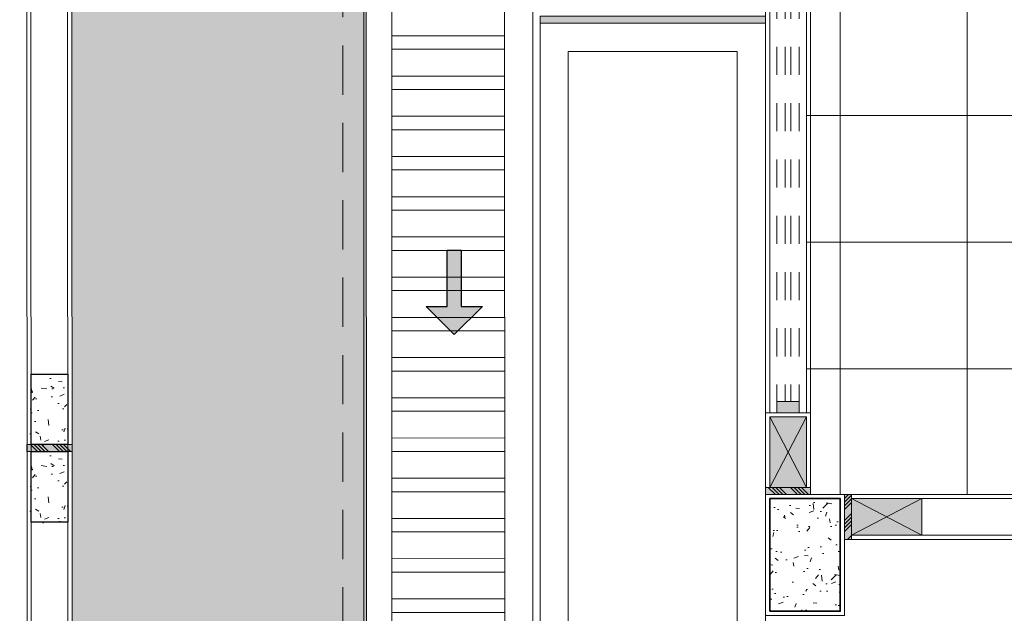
# Model space of a CAD drawing. Header units: millimetres. Extents: x -8931983 to 9630244, y 4 to 18563053.
# Tile 90 of 256: x 349090.89 to 349094.38, y 9281979.03 to 9281981.14. Entities that reach past the tile are written whole.
import ezdxf

# ---------------------------------------------------------------- set-up
doc = ezdxf.new("R2010")
doc.units = ezdxf.units.MM
for name, pattern in [('01 nivel$0$HIDDEN2', [0.1875, 0.125, -0.0625]), ('CONTINUA', [0]), ('DASHED2', [0.375, 0.25, -0.125])]:
    doc.linetypes.add(name, pattern=pattern)
for name, color, linetype, lineweight in [('.', 7, 'Continuous', 0), ('0_ CUNETAS', 151, 'Continuous', 5), ('0_PROYECCIONES 1', 1, 'DASHED2', 0), ('0_VANOS', 30, 'Continuous', 9), ('Cerco Perimetrico', 151, 'Continuous', 18), ('COLUMNAS', 3, 'Continuous', 35), ('COLUMNETAS TOP', 253, 'Continuous', 0), ('CUNETAS', 5, 'Continuous', 0), ('HIERVA', 108, 'Continuous', 0), ('JUNTAS DE DILATACIÓN', 160, 'CONTINUA', 9), ('MURO', 133, 'Continuous', 15), ('S-COLS', 7, 'Continuous', 18), ('TARRAJEO', 32, 'Continuous', 0), ('vereda', 254, 'Continuous', 5)]:
    doc.layers.add(name, color=color, linetype=linetype, lineweight=lineweight)
doc.layers.add('0_COLUMNA ACHURADO', color=250, linetype='Continuous', lineweight=0, true_color=0x363636)
doc.layers.add('0_TEXTURA PISOS', color=252, linetype='Continuous', lineweight=0, true_color=0x8c8c8c)
doc.layers.add('COLUMNA T.E', color=6, linetype='Continuous')

# ---------------------------------------------------------------- blocks, each defined once
blk = doc.blocks.new('*U3857')
at = {"layer": '.', "lineweight": 30}
h = blk.add_hatch(color=1, dxfattribs=at)
h.dxf.hatch_style = 1
h.paths.add_polyline_path([(-0.0249999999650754, -0.0500000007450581), (-0.0999999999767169, -0.0500000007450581), (0, -0.150000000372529), (0.1000000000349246, -0.0500000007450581), (0.0250000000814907, -0.0500000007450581), (0.0250000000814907, 0.1499999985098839), (-0.0249999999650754, 0.1499999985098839)])
at = {"layer": '0_ CUNETAS', "color": 1, "lineweight": 30}
blk.add_lwpolyline([(-0.099999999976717, -0.0500000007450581), (-0.0249999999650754, -0.0500000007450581), (-0.0249999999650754, 0.1499999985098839), (0.0250000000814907, 0.1499999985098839), (0.0250000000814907, -0.0500000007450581), (0.1000000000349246, -0.0500000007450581), (0, -0.150000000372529)], close=True, dxfattribs=at)
blk = doc.blocks.new('*U3858')
at = {"layer": '0_ CUNETAS', "color": 0, "linetype": 'ByBlock', "lineweight": -2, "transparency": 16777216}
blk.add_blockref('*U3857', (3.8e-15, 61.6), dxfattribs=at)
blk = doc.blocks.new('red drenaje')
at = {"layer": '0_ CUNETAS', "lineweight": 0}
h = blk.add_hatch(dxfattribs=at)
h.set_pattern_fill('ANSI32', color=256, scale=0.015, angle=135)
h.set_pattern_definition([(180, (7.25291264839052, 111.2328040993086), (0, -0.142875), []), (180, (7.205287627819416, 111.2804291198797), (0, -0.142875), [])])
h.paths.add_polyline_path([(-58.43200155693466, 109.0031581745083), (-58.83198575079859, 109.0031581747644), (-58.82512989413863, 56.72354690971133), (-58.42512981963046, 56.72349707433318)])
for p, q in [((-58.92505681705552, 56.62337250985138, -4.399712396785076), (-58.9320095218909, 109.1031581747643, -4.399712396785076)), ((-58.32503028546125, 56.62367148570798, -4.399712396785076), (-58.33188565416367, 109.1031581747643, -4.399712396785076))]:
    blk.add_line(p, q, dxfattribs=at)
at = {"layer": '0_ CUNETAS', "lineweight": 0, "elevation": -24.94835000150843}
blk.add_lwpolyline([(-58.43200155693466, 109.0031581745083), (-58.83198575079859, 109.0031581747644), (-58.82512989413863, 56.72354690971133), (-58.42512981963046, 56.72349707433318)], close=True, dxfattribs=at)
at = {"layer": '0_ CUNETAS', "lineweight": 0}
blk.add_blockref('*U3858', (-58.60489153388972, 0.5706810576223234, -24.94835000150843), dxfattribs=at)
blk = doc.blocks.new('VEREDAA PG EDF 09')
at = {"layer": '.', "true_color": 0x939598}
h = blk.add_hatch(color=252, dxfattribs=at)
h.dxf.hatch_style = 1
h.paths.add_polyline_path([(-7.030000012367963, -6.876199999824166), (-7.030000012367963, -6.850799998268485), (-7.830000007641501, -6.850799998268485), (-7.830000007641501, -6.876199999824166)])
at = {"layer": 'vereda'}
for p, q in [((-7.830000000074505, -9.876199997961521, -726.0150417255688), (-7.830000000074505, -6.876199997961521, -726.0150417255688)), ((-7.830000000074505, -6.876199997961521, -726.0150417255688), (-7.030000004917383, -6.876199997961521, -726.0150417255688)), ((-7.030000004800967, -9.876199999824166, -726.0150417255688), (-7.030000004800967, -6.876199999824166, -726.0150417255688)), ((-7.730000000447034, -9.77619999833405, -726.0150417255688), (-7.730000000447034, -6.976199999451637, -726.0150417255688)), ((-7.730000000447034, -6.976199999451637, -726.0150417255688), (-7.130000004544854, -6.976199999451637, -726.0150417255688)), ((-7.130000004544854, -6.976199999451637, -726.0150417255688), (-7.130000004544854, -9.77619999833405, -726.0150417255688))]:
    blk.add_line(p, q, dxfattribs=at)
at = {"layer": 'vereda', "elevation": -726.0150417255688}
blk.add_lwpolyline([(-7.030000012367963, -6.876199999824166), (-7.030000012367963, -6.850799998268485), (-7.830000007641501, -6.850799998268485), (-7.830000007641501, -6.876199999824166)], close=True, dxfattribs=at)
blk = doc.blocks.new('FENENFONFNK')
at = {"layer": '.', "true_color": 0xadddf7, "transparency": 33554572}
h = blk.add_hatch(color=141, dxfattribs=at)
h.dxf.hatch_style = 1
h.paths.add_polyline_path([(-5.829999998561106, -7.725000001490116), (-5.829999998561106, -7.75), (-5.669999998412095, -7.75), (-5.669999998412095, -7.725000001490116)])
h = blk.add_hatch(color=141, dxfattribs=at)
h.dxf.hatch_style = 1
h.paths.add_polyline_path([(-5.524999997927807, -7.750000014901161), (-5.549999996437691, -7.750000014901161), (-5.549999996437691, -7.910000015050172), (-5.524999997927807, -7.910000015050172)])
at = {"linetype": 'Continuous', "true_color": 0xbebebe}
blk.add_hatch(color=9, dxfattribs=at).paths.add_polyline_path([(-5.789983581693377, -7.419999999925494), (-5.709983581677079, -7.419999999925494), (-5.709983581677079, -7.460000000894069), (-5.789983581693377, -7.460000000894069)])
at = {"layer": '0_COLUMNA ACHURADO'}
h = blk.add_hatch(dxfattribs=at)
h.set_pattern_fill('AR-CONC', color=256, scale=0.00088)
h.set_pattern_definition([(50, (-5.690000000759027, -7.964999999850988), (0.1603225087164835, -0.0140263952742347), [0.016764, -0.184404]), (355, (-5.690000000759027, -7.964999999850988), (-0.031014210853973, 0.1681300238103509), [0.0134112, -0.1475237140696]), (100.4514446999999, (-5.676639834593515, -7.96616886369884), (0.1293082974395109, 0.1541036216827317), [0.014247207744, -0.1567194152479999]), (46.1842, (-5.690000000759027, -7.920296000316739), (0.2385495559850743, -0.0369972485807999), [0.025146, -0.2766059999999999]), (96.63555761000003, (-5.670120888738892, -7.923379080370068), (0.2089156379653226, 0.2177349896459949), [0.0213708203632, -0.2350793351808]), (351.18415117, (-5.690000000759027, -7.920296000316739), (0.2089156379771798, 0.2177349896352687), [0.0201167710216, -0.2212845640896]), (21, (-5.667648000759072, -7.93147199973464), (0.1334206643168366, -0.0899933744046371), [0.016764, -0.184404]), (326, (-5.667648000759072, -7.93147199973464), (0.0543857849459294, 0.1620854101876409), [0.0134112, -0.1475232]), (71.45144499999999, (-5.656529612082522, -7.938971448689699), (0.1878064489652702, 0.0720920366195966), [0.014247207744, -0.1567191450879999]), (37.49999999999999, (-5.690000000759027, -7.964999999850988), (0.0027179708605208, 0.0744084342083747), [0, -0.14573504, 0, -0.1497584, 0, -0.148082]), (7.499999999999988, (-5.690000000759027, -7.964999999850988), (0.0588013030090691, 0.0881589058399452), [0, -0.08538464, 0, -0.14238224, 0, -0.0564388]), (327.5, (-5.73984496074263, -7.964999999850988), (0.1193197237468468, -0.0050412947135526), [0, -0.05588, 0, -0.1743456, 0, -0.2313432]), (317.5, (-5.762196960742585, -7.964999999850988), (0.1303536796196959, 0.0223753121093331), [0, -0.072644, 0, -0.11578336, 0, -0.1642872])])
h.paths.add_polyline_path([(-5.815000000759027, -7.765000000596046), (-5.815000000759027, -8.165000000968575), (-5.565000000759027, -8.165000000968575), (-5.565000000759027, -7.765000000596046)])
at = {"layer": '0_TEXTURA PISOS'}
h = blk.add_hatch(dxfattribs=at)
h.set_pattern_fill('_USER', color=256, scale=0.45, angle=180, style=0, double=1, pattern_type=0)
h.set_pattern_definition([(180, (0, 0), (-1e-16, -0.45), []), (270, (0, 0), (0.45, -1e-16), [])])
h.paths.add_polyline_path([(-4.095088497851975, -4.03060258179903), (-5.524999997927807, -4.03005547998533), (-5.524999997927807, -4.030568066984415), (-5.549999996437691, -4.030568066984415), (-5.670000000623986, -4.030324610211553), (-5.670000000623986, -5.890567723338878), (-5.644998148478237, -5.890567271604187), (-5.645009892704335, -5.240567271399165), (-5.605009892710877, -5.240566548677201), (-5.605009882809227, -5.241114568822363, -0.3943939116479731), (-4.994998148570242, -5.890555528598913), (-4.969998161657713, -5.890555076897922), (-4.969998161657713, -5.830568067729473), (-4.095036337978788, -5.830542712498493)], flags=17)
h.paths.add_polyline_path([(-0.1599999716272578, -4.320568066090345), (-0.1600000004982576, -4.054999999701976), (-0.1600000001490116, -4.030000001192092), (-0.2800000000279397, -4.030000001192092), (-0.2800000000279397, -4.030568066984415), (-0.3049999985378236, -4.030568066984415), (-0.6691479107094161, -4.030568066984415), (-0.6691462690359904, -4.259656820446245), (-0.6720408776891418, -4.293378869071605), (-0.6806326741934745, -4.326023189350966), (-0.694647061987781, -4.356546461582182), (-0.7136361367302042, -4.383973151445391), (-0.7369930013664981, -4.407426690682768), (-0.7639711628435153, -4.426157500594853), (-0.8291628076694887, -4.456099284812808), (-0.898183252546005, -4.474398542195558), (-0.9691446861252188, -4.480554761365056), (-1.040106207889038, -4.47439955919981), (-1.109126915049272, -4.456101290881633), (-1.174318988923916, -4.426160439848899), (-1.201297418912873, -4.407430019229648), (-1.224654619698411, -4.383976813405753), (-1.243644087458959, -4.356550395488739), (-1.257658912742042, -4.326027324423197), (-1.266251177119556, -4.293383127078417), (-1.269146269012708, -4.259661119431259), (-1.26914791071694, -4.030568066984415), (-1.735042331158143, -4.030568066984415), (-1.735029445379, -5.830568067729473), (-1.060019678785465, -5.830568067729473), (-1.060019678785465, -5.990568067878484), (-4.969996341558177, -5.990568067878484), (-4.969998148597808, -5.890555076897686), (-4.994998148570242, -5.890555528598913, 0.3943939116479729), (-5.605009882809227, -5.241114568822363), (-5.605009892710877, -5.240566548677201), (-5.645009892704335, -5.240567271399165), (-5.644998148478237, -5.890567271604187), (-5.670000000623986, -5.890567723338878), (-5.670000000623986, -4.319999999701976), (-5.684999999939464, -4.319999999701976), (-5.684999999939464, -7.460000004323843), (-5.830000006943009, -7.460000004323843), (-5.830000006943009, -7.725000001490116), (-5.814999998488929, -7.725000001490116), (-5.814999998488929, -7.475000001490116), (-5.684999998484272, -7.475000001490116), (-5.684999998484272, -7.725000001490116), (-5.669999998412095, -7.725000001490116), (-5.669999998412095, -7.75), (-5.550000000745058, -7.75), (-3.81310588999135, -7.750000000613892), (-3.813109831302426, -7.200006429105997), (-3.71310982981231, -7.20000571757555), (-3.713105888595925, -7.750000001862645), (-0.2800000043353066, -7.750000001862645), (-0.1000000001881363, -7.750000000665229), (-0.1000004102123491, -7.725001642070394), (-0.1000006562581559, -7.710000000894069), (-0.0900000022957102, -7.710000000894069), (-0.0900000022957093, -6.790001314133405), (-0.0600157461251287, -6.790001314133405), (-0.0600159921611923, -6.775000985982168), (-0.1000159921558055, -6.775001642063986), (-0.1000164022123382, -6.75000131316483), (-0.0400000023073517, -6.75000131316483), (-2.6775533e-09, -6.750000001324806), (4.15602708e-08, -6.469431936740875), (-0.1599999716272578, -6.469431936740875)])
h.paths.add_polyline_path([(-0.2250161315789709, -5.04056781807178), (-0.2250193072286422, -5.890567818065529), (-0.1850193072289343, -5.890567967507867), (-0.1850161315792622, -5.040567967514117)], flags=16)
h.paths.add_polyline_path([(-0.185019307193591, -5.890567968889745), (-0.1600193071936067, -5.890568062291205), (-0.1600196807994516, -5.990568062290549), (-0.2000196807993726, -5.990567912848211), (-0.2000194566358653, -5.930567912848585), (-0.1850194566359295, -5.930567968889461)], flags=16)
h.paths.add_polyline_path([(-0.1449999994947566, -6.485000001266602), (-0.0799999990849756, -6.610000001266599), (-0.0149999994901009, -6.485000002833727), (-0.0149999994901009, -6.735000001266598), (-0.1449999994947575, -6.735000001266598)], flags=16)
h.paths.add_polyline_path([(-3.518390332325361, -6.873253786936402, -1), (-3.718390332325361, -6.873253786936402, -1)], flags=16)
edge = h.paths.add_edge_path(flags=16)
edge.add_ellipse((-2.513204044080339, -7.45036631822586), major_axis=(-0.25999950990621, -0.0005048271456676), ratio=0.7115384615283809, start_angle=91.41344500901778, end_angle=448.31656131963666, ccw=False)
edge.add_line((-2.508280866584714, -7.635328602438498), (-2.508272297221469, -7.6397420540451))
edge.add_line((-2.508272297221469, -7.6397420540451), (-2.4566624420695, -7.639641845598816))
edge.add_arc((-2.466158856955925, -7.664660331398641), 0.0267601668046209, -68.99194786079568, 69.2144438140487, ccw=False)
edge.add_line((-2.456565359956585, -7.689641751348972), (-2.569785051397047, -7.689861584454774))
edge.add_arc((-2.560288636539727, -7.664843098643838), 0.0267601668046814, 111.0080522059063, 249.2144438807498, ccw=False)
edge.add_line((-2.569882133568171, -7.639861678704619), (-2.518272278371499, -7.639761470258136))
edge.add_line((-2.518272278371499, -7.639761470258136), (-2.518280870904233, -7.635336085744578))
edge = h.paths.add_edge_path(flags=0)
edge.add_ellipse((-2.513204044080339, -7.45036631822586), major_axis=(-0.2499995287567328, -0.0004854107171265), ratio=0.699999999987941, start_angle=91.49419645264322, end_angle=448.2203932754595, ccw=False)
edge.add_line((-2.508300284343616, -7.625327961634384), (-2.50344742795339, -7.580377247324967))
edge.add_arc((-2.513389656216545, -7.579303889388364), 0.0100000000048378, 353.8382416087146, 546.3859455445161)
edge.add_line((-2.523327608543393, -7.580416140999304), (-2.518300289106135, -7.625335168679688))
h.paths.add_polyline_path([(-2.493107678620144, -7.499997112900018, -1), (-2.533107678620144, -7.499997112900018, -1)], flags=0)
h.paths.add_polyline_path([(-2.463874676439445, -7.645995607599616), (-2.453064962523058, -7.664634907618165), (-2.463802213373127, -7.68331604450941), (-2.485349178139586, -7.683357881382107), (-2.496158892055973, -7.664718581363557), (-2.485421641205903, -7.646037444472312)], flags=0)
h.paths.add_polyline_path([(-2.465961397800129, -7.659659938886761), (-2.465941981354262, -7.669659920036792), (-2.474592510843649, -7.674676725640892), (-2.483262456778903, -7.669693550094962), (-2.483281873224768, -7.659693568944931), (-2.474631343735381, -7.65467676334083)], flags=0)
h.paths.add_polyline_path([(-2.540226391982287, -7.646143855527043), (-2.529416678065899, -7.664783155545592), (-2.540153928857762, -7.683464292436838), (-2.56170089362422, -7.683506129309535), (-2.572510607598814, -7.664866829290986), (-2.561773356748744, -7.64618569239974)], flags=0)
h.paths.add_polyline_path([(-2.542313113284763, -7.659808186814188), (-2.542293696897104, -7.66980816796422), (-2.55094422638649, -7.67482497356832), (-2.559614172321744, -7.669841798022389), (-2.559633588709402, -7.659841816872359), (-2.550983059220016, -7.654825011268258)], flags=0)
edge = h.paths.add_edge_path(flags=16)
edge.add_ellipse((-3.36320404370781, -7.450372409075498), major_axis=(-0.25999950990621, -0.0005048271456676), ratio=0.7115384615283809, start_angle=91.41344500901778, end_angle=448.31656131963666, ccw=False)
edge.add_line((-3.358280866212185, -7.635334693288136), (-3.35827229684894, -7.639748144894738))
edge.add_line((-3.35827229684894, -7.639748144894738), (-3.306662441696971, -7.639647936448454))
edge.add_arc((-3.316158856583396, -7.664666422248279), 0.0267601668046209, -68.99194786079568, 69.2144438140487, ccw=False)
edge.add_line((-3.306565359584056, -7.68964784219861), (-3.419785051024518, -7.689867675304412))
edge.add_arc((-3.410288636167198, -7.664849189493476), 0.0267601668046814, 111.0080522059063, 249.2144438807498, ccw=False)
edge.add_line((-3.419882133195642, -7.639867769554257), (-3.36827227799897, -7.639767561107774))
edge.add_line((-3.36827227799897, -7.639767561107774), (-3.368280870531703, -7.635342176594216))
edge = h.paths.add_edge_path(flags=0)
edge.add_ellipse((-3.36320404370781, -7.450372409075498), major_axis=(-0.2499995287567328, -0.0004854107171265), ratio=0.699999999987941, start_angle=91.49419645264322, end_angle=448.2203932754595, ccw=False)
edge.add_line((-3.358300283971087, -7.625334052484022), (-3.353447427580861, -7.580383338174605))
edge.add_arc((-3.363389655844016, -7.579309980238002), 0.0100000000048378, 353.8382416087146, 546.3859455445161)
edge.add_line((-3.373327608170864, -7.580422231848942), (-3.368300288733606, -7.625341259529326))
h.paths.add_polyline_path([(-3.343107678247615, -7.500003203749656, -1), (-3.383107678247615, -7.500003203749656, -1)], flags=0)
h.paths.add_polyline_path([(-3.313874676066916, -7.646001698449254), (-3.303064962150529, -7.664640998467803), (-3.313802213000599, -7.683322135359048), (-3.335349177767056, -7.683363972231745), (-3.346158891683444, -7.664724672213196), (-3.335421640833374, -7.64604353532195)], flags=0)
h.paths.add_polyline_path([(-3.315961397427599, -7.659666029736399), (-3.315941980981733, -7.66966601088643), (-3.32459251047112, -7.67468281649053), (-3.333262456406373, -7.6696996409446), (-3.333281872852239, -7.659699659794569), (-3.324631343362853, -7.654682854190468)], flags=0)
h.paths.add_polyline_path([(-3.390226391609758, -7.646149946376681), (-3.37941667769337, -7.66478924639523), (-3.390153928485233, -7.683470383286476), (-3.411700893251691, -7.683512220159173), (-3.422510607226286, -7.664872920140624), (-3.411773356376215, -7.646191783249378)], flags=0)
h.paths.add_polyline_path([(-3.392313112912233, -7.659814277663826), (-3.392293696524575, -7.669814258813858), (-3.400944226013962, -7.674831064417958), (-3.409614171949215, -7.669847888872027), (-3.409633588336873, -7.659847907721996), (-3.400983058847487, -7.654831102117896)], flags=0)
h.paths.add_polyline_path([(-3.411896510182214, -7.067159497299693), (-2.41862229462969, -7.067159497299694), (-2.41862229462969, -6.883353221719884), (-3.411896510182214, -6.883353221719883)], flags=24)
h.paths.add_polyline_path([(-3.668427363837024, -6.72391460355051), (-2.198645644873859, -6.72391460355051), (-2.198645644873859, -6.41347804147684), (-3.668427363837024, -6.41347804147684)], flags=24)
h.paths.add_polyline_path([(-3.885753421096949, -6.390581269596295), (-1.981319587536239, -6.390581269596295), (-1.981319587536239, -6.080144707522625), (-3.885753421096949, -6.080144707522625)], flags=24)
h.paths.add_polyline_path([(-3.386074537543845, -6.882538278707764), (-2.467452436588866, -6.882538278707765), (-2.467452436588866, -6.698732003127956), (-3.386074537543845, -6.698732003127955)], flags=24)
at = {"layer": 'COLUMNETAS TOP', "true_color": 0xc0c0c0}
h = blk.add_hatch(color=9, dxfattribs=at)
h.paths.add_polyline_path([(-5.684999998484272, -7.475000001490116), (-5.814999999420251, -7.475000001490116), (-5.749999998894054, -7.600000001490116)])
h.paths.add_polyline_path([(-5.814999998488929, -7.475000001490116), (-5.814999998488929, -7.72499999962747), (-5.749999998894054, -7.600000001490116)])
h.paths.add_polyline_path([(-5.749999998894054, -7.600000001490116), (-5.814999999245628, -7.725000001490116), (-5.684999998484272, -7.725000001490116)])
h.paths.add_polyline_path([(-5.684999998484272, -7.475000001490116), (-5.749999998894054, -7.600000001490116), (-5.684999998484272, -7.725000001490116)])
h = blk.add_hatch(color=9, dxfattribs=at)
h.paths.add_polyline_path([(-5.274999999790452, -7.8950000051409), (-5.274999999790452, -7.765000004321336), (-5.399999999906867, -7.830000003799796)])
h.paths.add_polyline_path([(-5.275000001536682, -7.765000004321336), (-5.524999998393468, -7.765000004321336), (-5.399999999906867, -7.830000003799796)])
h.paths.add_polyline_path([(-5.399999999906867, -7.830000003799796), (-5.524999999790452, -7.765000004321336), (-5.524999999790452, -7.8950000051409)])
h.paths.add_polyline_path([(-5.274999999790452, -7.8950000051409), (-5.399999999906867, -7.830000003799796), (-5.524999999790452, -7.8950000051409)])
at = {"layer": 'JUNTAS DE DILATACIÓN'}
h = blk.add_hatch(dxfattribs=at)
h.set_pattern_fill('ANSI34', color=256, scale=0.0029, angle=90.09396363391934)
h.set_pattern_definition([(135.0939636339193, (1527.311894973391, -5594.670869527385), (-0.0389999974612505, -0.0391281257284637), []), (135.0939636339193, (1527.311873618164, -5594.657848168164), (-0.0389999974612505, -0.0391281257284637), []), (135.0939636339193, (1527.3118522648, -5594.644826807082), (-0.0389999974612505, -0.0391281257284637), []), (135.0939636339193, (1527.311830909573, -5594.631805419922), (-0.0389999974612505, -0.0391281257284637), [])])
h.paths.add_polyline_path([(-5.829999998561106, -7.725000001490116), (-5.829999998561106, -7.75), (-5.669999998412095, -7.75), (-5.669999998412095, -7.725000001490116)])
h = blk.add_hatch(dxfattribs=at)
h.set_pattern_fill('ANSI34', color=256, scale=0.0029, angle=0.0939636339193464)
h.set_pattern_definition([(45.09396363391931, (-5592.470869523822, -1540.891894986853), (-0.0391281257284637, 0.0389999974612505), []), (45.09396363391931, (-5592.457848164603, -1540.891873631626), (-0.0391281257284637, 0.0389999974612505), []), (45.09396363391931, (-5592.444826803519, -1540.891852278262), (-0.0391281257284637, 0.0389999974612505), []), (45.09396363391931, (-5592.43180541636, -1540.891830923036), (-0.0391281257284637, 0.0389999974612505), [])])
h.paths.add_polyline_path([(-5.524999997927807, -7.750000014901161), (-5.549999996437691, -7.750000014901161), (-5.549999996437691, -7.910000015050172), (-5.524999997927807, -7.910000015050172)])
at = {"layer": '0_VANOS', "linetype": '01 nivel$0$HIDDEN2', "ltscale": 0.5}
for p, q in [((-5.789983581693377, -4.359999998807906, -664.3691289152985), (-5.789983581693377, -7.419999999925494, -664.3691289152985)), ((-5.759983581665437, -4.359999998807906, -664.3691289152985), (-5.759983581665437, -7.419999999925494, -664.3691289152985)), ((-5.739983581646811, -4.359999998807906, -664.3691289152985), (-5.739983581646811, -7.419999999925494, -664.3691289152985)), ((-5.709983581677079, -4.359999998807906, -664.3691289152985), (-5.709983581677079, -7.419369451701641, -664.3691289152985))]:
    blk.add_line(p, q, dxfattribs=at)
at = {"layer": '0_VANOS', "linetype": 'Continuous'}
for p, q in [((-5.789983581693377, -7.419999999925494, -664.3691289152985), (-5.709983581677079, -7.419999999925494, -664.3691289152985)), ((-5.789983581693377, -7.460000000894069, -664.3691289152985), (-5.789983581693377, -7.419999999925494, -664.3691289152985)), ((-5.709983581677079, -7.419999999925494, -664.3691289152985), (-5.709983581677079, -7.460000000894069, -664.3691289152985)), ((-5.709983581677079, -7.460000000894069, -664.3691289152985), (-5.789983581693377, -7.460000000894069, -664.3691289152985))]:
    blk.add_line(p, q, dxfattribs=at)
at = {"layer": '0_VANOS', "linetype": '01 nivel$0$HIDDEN2'}
blk.add_line((-5.709983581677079, -7.419999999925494, -664.3691289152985), (-5.709983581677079, -7.460000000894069, -664.3691289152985), dxfattribs=at)
at = {"layer": 'COLUMNAS', "color": 6}
blk.add_lwpolyline([(-5.815000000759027, -8.165000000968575), (-5.565000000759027, -8.165000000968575), (-5.565000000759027, -7.765000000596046), (-5.815000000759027, -7.765000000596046)], close=True, dxfattribs=at)
at = {"layer": 'COLUMNETAS TOP'}
for p, q in [((-5.684999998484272, -7.475000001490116), (-5.814999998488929, -7.475000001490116)), ((-5.814999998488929, -7.475000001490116), (-5.814999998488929, -7.725000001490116)), ((-5.814999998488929, -7.725000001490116), (-5.814999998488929, -7.475000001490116)), ((-5.814999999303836, -7.475000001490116), (-5.684999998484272, -7.725000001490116)), ((-5.814999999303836, -7.725000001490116), (-5.684999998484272, -7.475000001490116)), ((-5.684999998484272, -7.725000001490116), (-5.684999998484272, -7.475000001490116)), ((-5.684999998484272, -7.725000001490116), (-5.814999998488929, -7.725000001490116)), ((-5.274999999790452, -7.765000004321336), (-5.524999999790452, -7.765000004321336)), ((-5.524999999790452, -7.765000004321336), (-5.274999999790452, -7.765000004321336)), ((-5.524999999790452, -7.8950000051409), (-5.524999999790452, -7.765000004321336)), ((-5.274999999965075, -7.765000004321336), (-5.524999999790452, -7.8950000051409)), ((-5.524999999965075, -7.765000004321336), (-5.274999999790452, -7.8950000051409)), ((-5.274999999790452, -7.8950000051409), (-5.274999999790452, -7.765000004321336)), ((-5.524999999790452, -7.8950000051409), (-5.274999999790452, -7.8950000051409))]:
    blk.add_line(p, q, dxfattribs=at)
at = {"layer": 'JUNTAS DE DILATACIÓN'}
for points in [[(-5.829999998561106, -7.725000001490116), (-5.829999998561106, -7.75), (-5.669999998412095, -7.75), (-5.669999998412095, -7.725000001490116)], [(-5.524999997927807, -7.750000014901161), (-5.549999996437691, -7.750000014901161), (-5.549999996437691, -7.910000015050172), (-5.524999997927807, -7.910000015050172)]]:
    blk.add_lwpolyline(points, close=True, dxfattribs=at)
at = {"layer": 'MURO'}
for p, q in [((-5.815000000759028, -4.319999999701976), (-5.815000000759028, -7.460000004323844)), ((-5.684999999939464, -7.460000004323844), (-5.684999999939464, -4.319999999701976)), ((-0.5550000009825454, -7.765000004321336), (-5.274999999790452, -7.765000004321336)), ((-5.274999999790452, -7.895000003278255), (-0.5550000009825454, -7.895000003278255))]:
    blk.add_line(p, q, dxfattribs=at)
at = {"layer": 'MURO', "color": 140, "true_color": 0x03a9ee}
blk.add_line((-5.274999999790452, -7.765000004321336), (-5.274999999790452, -7.895000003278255), dxfattribs=at)
at = {"layer": 'S-COLS'}
for p, q in [((-5.815000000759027, -7.765000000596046), (-5.565000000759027, -7.765000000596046)), ((-5.815000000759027, -8.165000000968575), (-5.815000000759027, -7.765000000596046)), ((-5.565000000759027, -7.765000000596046), (-5.565000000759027, -8.165000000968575)), ((-5.565000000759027, -8.165000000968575), (-5.815000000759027, -8.165000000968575))]:
    blk.add_line(p, q, dxfattribs=at)
at = {"layer": 'TARRAJEO'}
for p, q in [((-5.829999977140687, -7.725000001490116), (-5.830000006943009, -4.054999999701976, -726.0150417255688)), ((-5.66999997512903, -7.725000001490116), (-5.670000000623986, -4.054999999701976)), ((-5.830000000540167, -7.460000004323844), (-5.670000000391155, -7.460000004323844)), ((-5.549999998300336, -7.750000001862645), (-0.2800000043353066, -7.750000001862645)), ((-5.549999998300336, -7.910000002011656), (-0.2800000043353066, -7.910000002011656))]:
    blk.add_line(p, q, dxfattribs=at)
blk.add_lwpolyline([(-5.830000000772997, -8.179999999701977), (-5.550000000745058, -8.179999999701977), (-5.550000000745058, -7.75), (-5.830000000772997, -7.75)], close=True, dxfattribs=at)
at = {"layer": 'vereda'}
blk.add_line((-5.830000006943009, -6.076200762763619, -726.0150417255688), (-5.830000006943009, -9.07620076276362, -726.0150417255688), dxfattribs=at)
blk = doc.blocks.new('GOEKOOEOG')
at = {"layer": '0_TEXTURA PISOS'}
blk.add_blockref('FENENFONFNK', (5.0058588e-09, -4.321336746e-07), dxfattribs=at)
at = {"layer": '0_PROYECCIONES 1', "ltscale": 0.7, "elevation": 2.3475195e-09}
blk.add_lwpolyline([(-7.329999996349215, -13.47999966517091), (-7.329999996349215, 1.299431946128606), (1.500000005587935, 1.299431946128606), (1.500000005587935, -13.47999966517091)], close=True, dxfattribs=at)

msp = doc.modelspace()

# ---------------------------------------------------------------- hatches: boundary and pattern name
at = {"layer": '.', "true_color": 0xadddf7, "transparency": 33554572}
h = msp.add_hatch(color=141, dxfattribs=at)
h.dxf.hatch_style = 1
h.paths.add_polyline_path([(349091.073629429, 9281979.606371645), (349091.073629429, 9281979.631371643), (349090.9136294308, 9281979.631371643), (349090.9136294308, 9281979.606371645)])
at = {"layer": '0_COLUMNA ACHURADO'}
h = msp.add_hatch(dxfattribs=at)
h.set_pattern_fill('AR-CONC', color=256, scale=0.00088, angle=179.9999995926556)
h.set_pattern_definition([(229.9999995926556, (9631008.529528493, 8932858.834925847), (-0.1603225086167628, 0.0140263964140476), [0.016764, -0.184404]), (174.9999995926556, (9631008.529528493, 8932858.834925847), (0.0310142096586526, -0.1681300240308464), [0.0134112, -0.1475237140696]), (280.4514442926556, (9631008.516168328, 8932858.836094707), (-0.1293082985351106, -0.1541036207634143), [0.014247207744, -0.156719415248]), (226.1841995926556, (9631008.529528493, 8932858.790221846), (-0.2385495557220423, 0.036997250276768), [0.025146, -0.2766059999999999]), (276.6355572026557, (9631008.509649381, 8932858.793304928), (-0.2089156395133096, -0.2177349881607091), [0.0213708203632, -0.2350793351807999]), (171.1841507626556, (9631008.529528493, 8932858.790221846), (-0.2089156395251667, -0.2177349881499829), [0.0201167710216, -0.2212845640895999]), (200.9999995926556, (9631008.507176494, 8932858.801397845), (-0.1334206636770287, 0.0899933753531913), [0.016764, -0.184404]), (145.9999995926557, (9631008.507176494, 8932858.801397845), (-0.0543857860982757, -0.1620854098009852), [0.0134112, -0.1475232]), (251.4514445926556, (9631008.496058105, 8932858.80889729), (-0.1878064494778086, -0.0720920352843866), [0.014247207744, -0.1567191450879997]), (217.4999995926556, (9631008.529528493, 8932858.834925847), (-0.0027179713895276, -0.0744084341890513), [0, -0.14573504, 0, -0.1497584, 0, -0.148082]), (187.4999995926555, (9631008.529528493, 8932858.834925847), (-0.0588013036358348, -0.0881589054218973), [0, -0.08538464, 0, -0.14238224, 0, -0.0564388]), (147.4999995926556, (9631008.579373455, 8932858.834925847), (-0.1193197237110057, 0.0050412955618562), [0, -0.05588, 0, -0.1743456, 0, -0.2313432]), (137.4999995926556, (9631008.601725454, 8932858.834925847), (-0.1303536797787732, -0.0223753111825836), [0, -0.0726439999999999, 0, -0.1157833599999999, 0, -0.1642871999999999])])
h.paths.add_polyline_path([(349091.0586331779, 9281979.881371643), (349090.928633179, 9281979.881371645), (349090.9286331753, 9281979.631371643), (349091.0586331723, 9281979.631371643)])
h = msp.add_hatch(dxfattribs=at)
h.set_pattern_fill('AR-CONC', color=256, scale=0.00088, angle=179.9999995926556)
h.set_pattern_definition([(229.9999995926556, (9631008.529524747, 8932858.559925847), (-0.1603225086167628, 0.0140263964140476), [0.016764, -0.184404]), (174.9999995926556, (9631008.529524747, 8932858.559925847), (0.0310142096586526, -0.1681300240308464), [0.0134112, -0.1475237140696]), (280.4514442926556, (9631008.516164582, 8932858.561094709), (-0.1293082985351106, -0.1541036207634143), [0.014247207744, -0.156719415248]), (226.1841995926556, (9631008.529524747, 8932858.515221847), (-0.2385495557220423, 0.036997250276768), [0.025146, -0.2766059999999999]), (276.6355572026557, (9631008.509645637, 8932858.518304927), (-0.2089156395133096, -0.2177349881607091), [0.0213708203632, -0.2350793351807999]), (171.1841507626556, (9631008.529524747, 8932858.515221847), (-0.2089156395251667, -0.2177349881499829), [0.0201167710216, -0.2212845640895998]), (200.9999995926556, (9631008.507172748, 8932858.526397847), (-0.1334206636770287, 0.0899933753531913), [0.016764, -0.184404]), (145.9999995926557, (9631008.507172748, 8932858.526397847), (-0.0543857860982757, -0.1620854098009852), [0.0134112, -0.1475232]), (251.4514445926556, (9631008.496054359, 8932858.533897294), (-0.1878064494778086, -0.0720920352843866), [0.014247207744, -0.1567191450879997]), (217.4999995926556, (9631008.529524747, 8932858.559925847), (-0.0027179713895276, -0.0744084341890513), [0, -0.14573504, 0, -0.1497584, 0, -0.148082]), (187.4999995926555, (9631008.529524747, 8932858.559925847), (-0.0588013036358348, -0.0881589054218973), [0, -0.08538464, 0, -0.14238224, 0, -0.0564388]), (147.4999995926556, (9631008.579369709, 8932858.559925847), (-0.1193197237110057, 0.0050412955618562), [0, -0.05588, 0, -0.1743456, 0, -0.2313432]), (137.4999995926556, (9631008.601721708, 8932858.559925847), (-0.1303536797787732, -0.0223753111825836), [0, -0.0726439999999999, 0, -0.1157833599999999, 0, -0.1642871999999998])])
h.paths.add_polyline_path([(349091.0586294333, 9281979.606371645), (349090.9286294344, 9281979.606371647), (349090.9286294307, 9281979.356371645), (349091.0586294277, 9281979.356371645)])
at = {"layer": 'JUNTAS DE DILATACIÓN'}
h = msp.add_hatch(dxfattribs=at)
h.set_pattern_fill('ANSI34', color=256, scale=0.0029, angle=270.093963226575)
h.set_pattern_definition([(315.093963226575, (347557.9317741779, 9287566.55225207), (0.0389999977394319, 0.0391281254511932), []), (315.093963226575, (347557.9317955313, 9287566.53923071), (0.0389999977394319, 0.0391281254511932), []), (315.093963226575, (347557.9318168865, 9287566.526209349), (0.0389999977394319, 0.0391281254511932), []), (315.093963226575, (347557.9318382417, 9287566.513187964), (0.0389999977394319, 0.0391281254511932), [])])
h.paths.add_polyline_path([(349091.073629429, 9281979.606371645), (349091.073629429, 9281979.631371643), (349090.9136294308, 9281979.631371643), (349090.9136294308, 9281979.606371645)])

# ---------------------------------------------------------------- linework, layer by layer
at = {"layer": 'Cerco Perimetrico'}
for p, q in [((349090.9028522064, 9282031.357215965), (349090.959115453, 9281917.856386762)), ((349091.0328373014, 9282031.227215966), (349091.0890509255, 9281917.986386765))]:
    msp.add_line(p, q, dxfattribs=at)
at = {"layer": 'COLUMNA T.E', "lineweight": 30, "ltscale": 1.87}
for points in [[(349090.9286331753, 9281979.631371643), (349090.928633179, 9281979.881371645), (349091.0586331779, 9281979.881371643), (349091.0586331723, 9281979.631371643)], [(349090.9286294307, 9281979.356371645), (349090.9286294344, 9281979.606371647), (349091.0586294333, 9281979.606371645), (349091.0586294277, 9281979.356371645)]]:
    msp.add_lwpolyline(points, close=True, dxfattribs=at)
at = {"layer": 'JUNTAS DE DILATACIÓN'}
msp.add_lwpolyline([(349091.073629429, 9281979.606371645), (349091.073629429, 9281979.631371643), (349090.9136294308, 9281979.631371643), (349090.9136294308, 9281979.606371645)], close=True, dxfattribs=at)
at = {"layer": 'TARRAJEO'}
for p, q in [((349090.887844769, 9282031.372215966), (349090.944122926, 9281917.841307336)), ((349091.0478447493, 9282031.212215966), (349091.1040434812, 9281918.001386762))]:
    msp.add_line(p, q, dxfattribs=at)

# ---------------------------------------------------------------- block references
at = {"lineweight": 5}
msp.add_blockref('VEREDAA PG EDF 09', (349100.5646656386, 9281988.004493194), dxfattribs=at)

# ---------------------------------------------------------------- next in the draw order: block references
msp.add_blockref('GOEKOOEOG', (349099.3646656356, 9281987.20449363), dxfattribs=at)

# ---------------------------------------------------------------- next in the draw order: hatches: boundary and pattern name
at = {"layer": 'HIERVA', "lineweight": 0, "true_color": 0x136734, "transparency": 33554610}
h = msp.add_hatch(dxfattribs=at)
h.set_pattern_fill('GRASS', color=116, scale=0.012, angle=-114.5065062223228)
h.set_pattern_definition([(335.4934937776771, (343646.5573252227, 9280804.513460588), (0.2855098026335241, 0.1067107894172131), [0.05715, -0.37390229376]), (290.4934937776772, (343646.5573252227, 9280804.513460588), (0.2855098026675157, 0.1067107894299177), [0.05715, -0.24765]), (20.49349377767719, (343646.5573252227, 9280804.513460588), (-0.1067107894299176, 0.2855098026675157), [0.05715, -0.24765])])
h.paths.add_polyline_path([(349092.7028102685, 9282027.104544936), (349092.1026864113, 9282027.104544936), (349092.1377236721, 9281918.001386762), (349091.1040434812, 9281918.001386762), (349091.0478447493, 9282031.212215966), (349161.7615172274, 9282031.212215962), (349161.761517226, 9281923.001386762), (349161.0004021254, 9281923.001386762), (349161.0004021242, 9281955.09947264), (349160.2045048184, 9281955.10139725), (349160.2044611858, 9281956.81947264), (349160.204548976, 9281957.044443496), (349160.2045489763, 9281978.669441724), (349160.2045489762, 9281988.056462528), (349160.0846663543, 9281988.05441862), (349160.0846663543, 9282030.769418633), (349092.6846663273, 9282030.769418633), (349092.6846663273, 9282027.32949244), (349092.7034627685, 9282027.32949244)])

# ---------------------------------------------------------------- next in the draw order: linework, layer by layer
at = {"layer": 'vereda', "elevation": -4.399712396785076}
msp.add_lwpolyline([(349092.7028102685, 9282027.104544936), (349092.1026864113, 9282027.104544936), (349092.1377236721, 9281918.001386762), (349091.1040434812, 9281918.001386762), (349091.0478447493, 9282031.212215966), (349161.7615172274, 9282031.212215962), (349161.761517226, 9281923.001386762), (349161.0004021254, 9281923.001386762), (349161.0004021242, 9281955.09947264), (349160.2044611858, 9281955.09947264), (349160.2045489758, 9281956.81947264), (349160.204548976, 9281957.044443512), (349160.2045442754, 9281978.669441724), (349160.2045489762, 9281988.056462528), (349160.0846663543, 9281988.05441862), (349160.0846662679, 9282030.769418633), (349092.6846663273, 9282030.769418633), (349092.6846663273, 9282027.32949244), (349092.7034627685, 9282027.32949244), (349092.7028102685, 9282027.104544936)], dxfattribs=at)

# ---------------------------------------------------------------- next in the draw order: block references
at = {"layer": 'CUNETAS', "color": 84, "lineweight": 30}
msp.add_blockref('red drenaje', (349151.0346959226, 9281918.001386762), dxfattribs=at)

doc.saveas('drawing.dxf')
